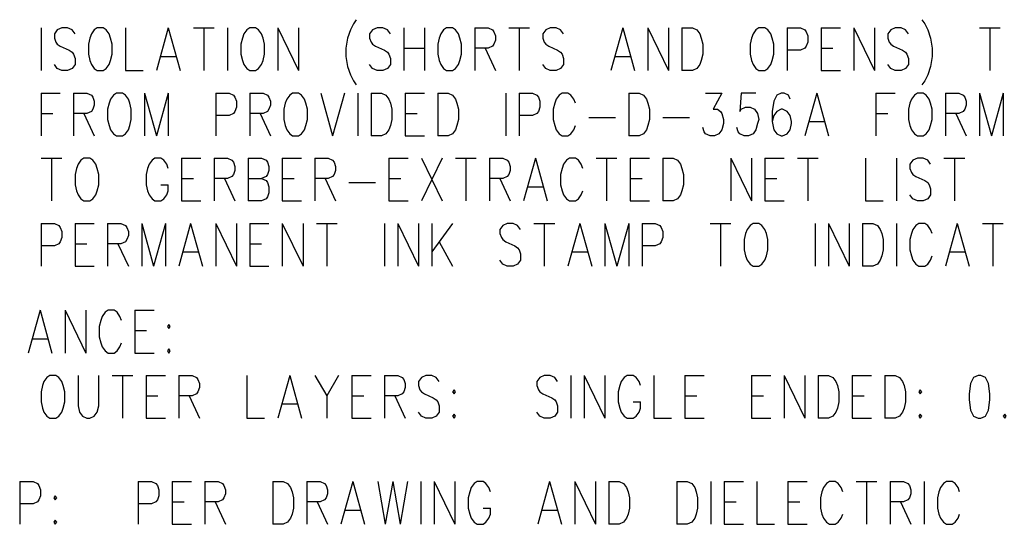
# Model space of a CAD drawing. Extents: x 0.9 to 16.1, y 0.6 to 10.4.
# Tile 14 of 31: x 2.2 to 4.2, y 6.9 to 8. Entities that reach past the tile are written whole.
import ezdxf

# ---------------------------------------------------------------- set-up
doc = ezdxf.new("R2010")
doc.units = 0
doc.layers.add('pho', color=1, linetype='CONTINUOUS')

msp = doc.modelspace()

# ---------------------------------------------------------------- linework, layer by layer
at = {"layer": 'pho', "color": 1}
for points in [[(2.85834, 7.95743), (2.85223, 7.94902), (2.84612, 7.93642), (2.84, 7.91961), (2.83695, 7.89859), (2.83695, 7.88178), (2.84, 7.86077), (2.84612, 7.84396), (2.85223, 7.83136), (2.85834, 7.82295)], [(4.02583, 7.95743), (4.03194, 7.94902), (4.03805, 7.93642), (4.04417, 7.91961), (4.04722, 7.89859), (4.04722, 7.88178), (4.04417, 7.86077), (4.03805, 7.84396), (4.03194, 7.83136), (4.02583, 7.82295)], [(2.20736, 7.94062), (2.20736, 7.85237)], [(2.27765, 7.92801), (2.27154, 7.93642), (2.26237, 7.94062), (2.25015, 7.94062), (2.24098, 7.93642), (2.23487, 7.92801), (2.23487, 7.91961), (2.23792, 7.9112), (2.24098, 7.907), (2.24709, 7.9028), (2.26543, 7.89439), (2.27154, 7.89019), (2.2746, 7.88599), (2.27765, 7.87758), (2.27765, 7.86498), (2.27154, 7.85657), (2.26237, 7.85237), (2.25015, 7.85237), (2.24098, 7.85657), (2.23487, 7.86498)], [(2.3235, 7.94062), (2.31739, 7.93642), (2.31127, 7.92801), (2.30822, 7.91961), (2.30516, 7.907), (2.30516, 7.88599), (2.30822, 7.87338), (2.31127, 7.86498), (2.31739, 7.85657), (2.3235, 7.85237), (2.33572, 7.85237), (2.34184, 7.85657), (2.34795, 7.86498), (2.351, 7.87338), (2.35406, 7.88599), (2.35406, 7.907), (2.351, 7.91961), (2.34795, 7.92801), (2.34184, 7.93642), (2.33572, 7.94062), (2.3235, 7.94062)], [(2.38157, 7.94062), (2.38157, 7.85237), (2.41824, 7.85237)], [(2.4702, 7.94062), (2.44575, 7.85237)], [(2.4702, 7.94062), (2.49465, 7.85237)], [(2.52215, 7.94062), (2.56494, 7.94062)], [(2.54355, 7.94062), (2.54355, 7.85237)], [(2.59245, 7.94062), (2.59245, 7.85237)], [(2.63829, 7.94062), (2.63218, 7.93642), (2.62607, 7.92801), (2.62301, 7.91961), (2.61995, 7.907), (2.61995, 7.88599), (2.62301, 7.87338), (2.62607, 7.86498), (2.63218, 7.85657), (2.63829, 7.85237), (2.65052, 7.85237), (2.65663, 7.85657), (2.66274, 7.86498), (2.6658, 7.87338), (2.66885, 7.88599), (2.66885, 7.907), (2.6658, 7.91961), (2.66274, 7.92801), (2.65663, 7.93642), (2.65052, 7.94062), (2.63829, 7.94062)], [(2.69636, 7.94062), (2.69636, 7.85237)], [(2.69636, 7.94062), (2.73915, 7.85237)], [(2.73915, 7.94062), (2.73915, 7.85237)], [(2.92864, 7.92801), (2.92252, 7.93642), (2.91335, 7.94062), (2.90113, 7.94062), (2.89196, 7.93642), (2.88585, 7.92801), (2.88585, 7.91961), (2.8889, 7.9112), (2.89196, 7.907), (2.89807, 7.9028), (2.91641, 7.89439), (2.92252, 7.89019), (2.92558, 7.88599), (2.92864, 7.87758), (2.92864, 7.86498), (2.92252, 7.85657), (2.91335, 7.85237), (2.90113, 7.85237), (2.89196, 7.85657), (2.88585, 7.86498)], [(2.95614, 7.94062), (2.95614, 7.85237)], [(2.99893, 7.94062), (2.99893, 7.85237)], [(3.04477, 7.94062), (3.03866, 7.93642), (3.03255, 7.92801), (3.02949, 7.91961), (3.02644, 7.907), (3.02644, 7.88599), (3.02949, 7.87338), (3.03255, 7.86498), (3.03866, 7.85657), (3.04477, 7.85237), (3.057, 7.85237), (3.06311, 7.85657), (3.06922, 7.86498), (3.07228, 7.87338), (3.07534, 7.88599), (3.07534, 7.907), (3.07228, 7.91961), (3.06922, 7.92801), (3.06311, 7.93642), (3.057, 7.94062), (3.04477, 7.94062)], [(3.10284, 7.94062), (3.10284, 7.85237)], [(3.10284, 7.94062), (3.13035, 7.94062), (3.13952, 7.93642), (3.14257, 7.93221), (3.14563, 7.92381), (3.14563, 7.9154), (3.14257, 7.907), (3.13952, 7.9028), (3.13035, 7.89859), (3.10284, 7.89859)], [(3.17314, 7.94062), (3.21592, 7.94062)], [(3.19453, 7.94062), (3.19453, 7.85237)], [(3.28622, 7.92801), (3.2801, 7.93642), (3.27094, 7.94062), (3.25871, 7.94062), (3.24954, 7.93642), (3.24343, 7.92801), (3.24343, 7.91961), (3.24649, 7.9112), (3.24954, 7.907), (3.25565, 7.9028), (3.27399, 7.89439), (3.2801, 7.89019), (3.28316, 7.88599), (3.28622, 7.87758), (3.28622, 7.86498), (3.2801, 7.85657), (3.27094, 7.85237), (3.25871, 7.85237), (3.24954, 7.85657), (3.24343, 7.86498)], [(3.40847, 7.94062), (3.38402, 7.85237)], [(3.40847, 7.94062), (3.43292, 7.85237)], [(3.46042, 7.94062), (3.46042, 7.85237)], [(3.46042, 7.94062), (3.50321, 7.85237)], [(3.50321, 7.94062), (3.50321, 7.85237)], [(3.53072, 7.94062), (3.53072, 7.85237)], [(3.53072, 7.94062), (3.55211, 7.94062), (3.56128, 7.93642), (3.56739, 7.92801), (3.57045, 7.91961), (3.5735, 7.907), (3.5735, 7.88599), (3.57045, 7.87338), (3.56739, 7.86498), (3.56128, 7.85657), (3.55211, 7.85237), (3.53072, 7.85237)], [(3.68964, 7.94062), (3.68353, 7.93642), (3.67742, 7.92801), (3.67436, 7.91961), (3.6713, 7.907), (3.6713, 7.88599), (3.67436, 7.87338), (3.67742, 7.86498), (3.68353, 7.85657), (3.68964, 7.85237), (3.70187, 7.85237), (3.70798, 7.85657), (3.71409, 7.86498), (3.71715, 7.87338), (3.7202, 7.88599), (3.7202, 7.907), (3.71715, 7.91961), (3.71409, 7.92801), (3.70798, 7.93642), (3.70187, 7.94062), (3.68964, 7.94062)], [(3.74771, 7.94062), (3.74771, 7.85237)], [(3.74771, 7.94062), (3.77522, 7.94062), (3.78439, 7.93642), (3.78744, 7.93221), (3.7905, 7.92381), (3.7905, 7.9112), (3.78744, 7.9028), (3.78439, 7.89859), (3.77522, 7.89439), (3.74771, 7.89439)], [(3.818, 7.94062), (3.818, 7.85237)], [(3.818, 7.94062), (3.85774, 7.94062)], [(3.88524, 7.94062), (3.88524, 7.85237)], [(3.88524, 7.94062), (3.92803, 7.85237)], [(3.92803, 7.94062), (3.92803, 7.85237)], [(3.99832, 7.92801), (3.99221, 7.93642), (3.98304, 7.94062), (3.97082, 7.94062), (3.96165, 7.93642), (3.95554, 7.92801), (3.95554, 7.91961), (3.95859, 7.9112), (3.96165, 7.907), (3.96776, 7.9028), (3.9861, 7.89439), (3.99221, 7.89019), (3.99527, 7.88599), (3.99832, 7.87758), (3.99832, 7.86498), (3.99221, 7.85657), (3.98304, 7.85237), (3.97082, 7.85237), (3.96165, 7.85657), (3.95554, 7.86498)], [(4.14502, 7.94062), (4.18781, 7.94062)], [(4.16642, 7.94062), (4.16642, 7.85237)], [(2.95614, 7.89859), (2.99893, 7.89859)], [(3.12424, 7.89859), (3.14563, 7.85237)], [(3.818, 7.89859), (3.84245, 7.89859)], [(2.45492, 7.88178), (2.48548, 7.88178)], [(3.39319, 7.88178), (3.42375, 7.88178)], [(3.818, 7.85237), (3.85774, 7.85237)], [(2.20736, 7.80614), (2.20736, 7.71789)], [(2.20736, 7.80614), (2.24709, 7.80614)], [(2.2746, 7.80614), (2.2746, 7.71789)], [(2.2746, 7.80614), (2.3021, 7.80614), (2.31127, 7.80194), (2.31433, 7.79774), (2.31739, 7.78933), (2.31739, 7.78093), (2.31433, 7.77252), (2.31127, 7.76832), (2.3021, 7.76412), (2.2746, 7.76412)], [(2.36323, 7.80614), (2.35712, 7.80194), (2.351, 7.79354), (2.34795, 7.78513), (2.34489, 7.77252), (2.34489, 7.75151), (2.34795, 7.73891), (2.351, 7.7305), (2.35712, 7.7221), (2.36323, 7.71789), (2.37545, 7.71789), (2.38157, 7.7221), (2.38768, 7.7305), (2.39074, 7.73891), (2.39379, 7.75151), (2.39379, 7.77252), (2.39074, 7.78513), (2.38768, 7.79354), (2.38157, 7.80194), (2.37545, 7.80614), (2.36323, 7.80614)], [(2.4213, 7.80614), (2.4213, 7.71789)], [(2.4213, 7.80614), (2.44575, 7.71789)], [(2.4702, 7.80614), (2.44575, 7.71789)], [(2.4702, 7.80614), (2.4702, 7.71789)], [(2.568, 7.80614), (2.568, 7.71789)], [(2.568, 7.80614), (2.5955, 7.80614), (2.60467, 7.80194), (2.60773, 7.79774), (2.61079, 7.78933), (2.61079, 7.77673), (2.60773, 7.76832), (2.60467, 7.76412), (2.5955, 7.75992), (2.568, 7.75992)], [(2.63829, 7.80614), (2.63829, 7.71789)], [(2.63829, 7.80614), (2.6658, 7.80614), (2.67497, 7.80194), (2.67802, 7.79774), (2.68108, 7.78933), (2.68108, 7.78093), (2.67802, 7.77252), (2.67497, 7.76832), (2.6658, 7.76412), (2.63829, 7.76412)], [(2.72692, 7.80614), (2.72081, 7.80194), (2.7147, 7.79354), (2.71164, 7.78513), (2.70859, 7.77252), (2.70859, 7.75151), (2.71164, 7.73891), (2.7147, 7.7305), (2.72081, 7.7221), (2.72692, 7.71789), (2.73915, 7.71789), (2.74526, 7.7221), (2.75137, 7.7305), (2.75443, 7.73891), (2.75749, 7.75151), (2.75749, 7.77252), (2.75443, 7.78513), (2.75137, 7.79354), (2.74526, 7.80194), (2.73915, 7.80614), (2.72692, 7.80614)], [(2.78499, 7.80614), (2.80944, 7.71789)], [(2.83389, 7.80614), (2.80944, 7.71789)], [(2.8614, 7.80614), (2.8614, 7.71789)], [(2.8889, 7.80614), (2.8889, 7.71789)], [(2.8889, 7.80614), (2.9103, 7.80614), (2.91947, 7.80194), (2.92558, 7.79354), (2.92864, 7.78513), (2.93169, 7.77252), (2.93169, 7.75151), (2.92864, 7.73891), (2.92558, 7.7305), (2.91947, 7.7221), (2.9103, 7.71789), (2.8889, 7.71789)], [(2.9592, 7.80614), (2.9592, 7.71789)], [(2.9592, 7.80614), (2.99893, 7.80614)], [(3.02644, 7.80614), (3.02644, 7.71789)], [(3.02644, 7.80614), (3.04783, 7.80614), (3.057, 7.80194), (3.06311, 7.79354), (3.06617, 7.78513), (3.06922, 7.77252), (3.06922, 7.75151), (3.06617, 7.73891), (3.06311, 7.7305), (3.057, 7.7221), (3.04783, 7.71789), (3.02644, 7.71789)], [(3.16702, 7.80614), (3.16702, 7.71789)], [(3.19453, 7.80614), (3.19453, 7.71789)], [(3.19453, 7.80614), (3.22204, 7.80614), (3.2312, 7.80194), (3.23426, 7.79774), (3.23732, 7.78933), (3.23732, 7.77673), (3.23426, 7.76832), (3.2312, 7.76412), (3.22204, 7.75992), (3.19453, 7.75992)], [(3.31067, 7.78513), (3.30761, 7.79354), (3.3015, 7.80194), (3.29539, 7.80614), (3.28316, 7.80614), (3.27705, 7.80194), (3.27094, 7.79354), (3.26788, 7.78513), (3.26482, 7.77252), (3.26482, 7.75151), (3.26788, 7.73891), (3.27094, 7.7305), (3.27705, 7.7221), (3.28316, 7.71789), (3.29539, 7.71789), (3.3015, 7.7221), (3.30761, 7.7305), (3.31067, 7.73891)], [(3.42069, 7.80614), (3.42069, 7.71789)], [(3.42069, 7.80614), (3.44209, 7.80614), (3.45125, 7.80194), (3.45737, 7.79354), (3.46042, 7.78513), (3.46348, 7.77252), (3.46348, 7.75151), (3.46042, 7.73891), (3.45737, 7.7305), (3.45125, 7.7221), (3.44209, 7.71789), (3.42069, 7.71789)], [(3.57962, 7.80614), (3.61324, 7.80614), (3.5949, 7.77252), (3.60407, 7.77252), (3.61018, 7.76832), (3.61324, 7.76412), (3.61629, 7.75151), (3.61629, 7.74311), (3.61324, 7.7305), (3.60712, 7.7221), (3.59795, 7.71789), (3.58879, 7.71789), (3.57962, 7.7221), (3.57656, 7.7263), (3.5735, 7.7347)], [(3.68353, 7.80614), (3.65297, 7.80614), (3.64991, 7.76832), (3.65297, 7.77252), (3.66214, 7.77673), (3.6713, 7.77673), (3.68047, 7.77252), (3.68659, 7.76412), (3.68964, 7.75151), (3.68659, 7.74311), (3.68353, 7.7305), (3.67742, 7.7221), (3.66825, 7.71789), (3.65908, 7.71789), (3.64991, 7.7221), (3.64685, 7.7263), (3.6438, 7.7347)], [(3.75382, 7.79354), (3.75077, 7.80194), (3.7416, 7.80614), (3.73549, 7.80614), (3.72632, 7.80194), (3.7202, 7.78933), (3.71715, 7.76832), (3.71715, 7.74731), (3.7202, 7.7305), (3.72632, 7.7221), (3.73549, 7.71789), (3.73854, 7.71789), (3.74771, 7.7221), (3.75382, 7.7305), (3.75688, 7.74311), (3.75688, 7.74731), (3.75382, 7.75992), (3.74771, 7.76832), (3.73854, 7.77252), (3.73549, 7.77252), (3.72632, 7.76832), (3.7202, 7.75992), (3.71715, 7.74731)], [(3.80884, 7.80614), (3.78439, 7.71789)], [(3.80884, 7.80614), (3.83329, 7.71789)], [(3.93109, 7.80614), (3.93109, 7.71789)], [(3.93109, 7.80614), (3.97082, 7.80614)], [(4.01666, 7.80614), (4.01055, 7.80194), (4.00444, 7.79354), (4.00138, 7.78513), (3.99832, 7.77252), (3.99832, 7.75151), (4.00138, 7.73891), (4.00444, 7.7305), (4.01055, 7.7221), (4.01666, 7.71789), (4.02889, 7.71789), (4.035, 7.7221), (4.04111, 7.7305), (4.04417, 7.73891), (4.04722, 7.75151), (4.04722, 7.77252), (4.04417, 7.78513), (4.04111, 7.79354), (4.035, 7.80194), (4.02889, 7.80614), (4.01666, 7.80614)], [(4.07473, 7.80614), (4.07473, 7.71789)], [(4.07473, 7.80614), (4.10224, 7.80614), (4.1114, 7.80194), (4.11446, 7.79774), (4.11752, 7.78933), (4.11752, 7.78093), (4.11446, 7.77252), (4.1114, 7.76832), (4.10224, 7.76412), (4.07473, 7.76412)], [(4.14502, 7.80614), (4.14502, 7.71789)], [(4.14502, 7.80614), (4.16947, 7.71789)], [(4.19392, 7.80614), (4.16947, 7.71789)], [(4.19392, 7.80614), (4.19392, 7.71789)], [(2.20736, 7.76412), (2.23181, 7.76412)], [(2.29599, 7.76412), (2.31739, 7.71789)], [(2.65969, 7.76412), (2.68108, 7.71789)], [(2.9592, 7.76412), (2.98365, 7.76412)], [(3.33817, 7.75571), (3.39319, 7.75571)], [(3.49099, 7.75571), (3.546, 7.75571)], [(3.79355, 7.74731), (3.82412, 7.74731)], [(3.93109, 7.76412), (3.95554, 7.76412)], [(4.09612, 7.76412), (4.11752, 7.71789)], [(2.9592, 7.71789), (2.99893, 7.71789)], [(2.20736, 7.67167), (2.25015, 7.67167)], [(2.22875, 7.67167), (2.22875, 7.58342)], [(2.29599, 7.67167), (2.28988, 7.66747), (2.28377, 7.65906), (2.28071, 7.65066), (2.27765, 7.63805), (2.27765, 7.61704), (2.28071, 7.60443), (2.28377, 7.59603), (2.28988, 7.58762), (2.29599, 7.58342), (2.30822, 7.58342), (2.31433, 7.58762), (2.32044, 7.59603), (2.3235, 7.60443), (2.32655, 7.61704), (2.32655, 7.63805), (2.3235, 7.65066), (2.32044, 7.65906), (2.31433, 7.66747), (2.30822, 7.67167), (2.29599, 7.67167)], [(2.4702, 7.65066), (2.46714, 7.65906), (2.46103, 7.66747), (2.45492, 7.67167), (2.44269, 7.67167), (2.43658, 7.66747), (2.43047, 7.65906), (2.42741, 7.65066), (2.42435, 7.63805), (2.42435, 7.61704), (2.42741, 7.60443), (2.43047, 7.59603), (2.43658, 7.58762), (2.44269, 7.58342), (2.45492, 7.58342), (2.46103, 7.58762), (2.46714, 7.59603), (2.4702, 7.60443), (2.4702, 7.61704)], [(2.4977, 7.67167), (2.4977, 7.58342)], [(2.4977, 7.67167), (2.53744, 7.67167)], [(2.56494, 7.67167), (2.56494, 7.58342)], [(2.56494, 7.67167), (2.59245, 7.67167), (2.60162, 7.66747), (2.60467, 7.66326), (2.60773, 7.65486), (2.60773, 7.64645), (2.60467, 7.63805), (2.60162, 7.63385), (2.59245, 7.62964), (2.56494, 7.62964)], [(2.63524, 7.67167), (2.63524, 7.58342)], [(2.63524, 7.67167), (2.66274, 7.67167), (2.67191, 7.66747), (2.67497, 7.66326), (2.67802, 7.65486), (2.67802, 7.64645), (2.67497, 7.63805), (2.67191, 7.63385), (2.66274, 7.62964)], [(2.70553, 7.67167), (2.70553, 7.58342)], [(2.70553, 7.67167), (2.74526, 7.67167)], [(2.77277, 7.67167), (2.77277, 7.58342)], [(2.77277, 7.67167), (2.80027, 7.67167), (2.80944, 7.66747), (2.8125, 7.66326), (2.81555, 7.65486), (2.81555, 7.64645), (2.8125, 7.63805), (2.80944, 7.63385), (2.80027, 7.62964), (2.77277, 7.62964)], [(2.92558, 7.67167), (2.92558, 7.58342)], [(2.92558, 7.67167), (2.96531, 7.67167)], [(2.99282, 7.67167), (3.0356, 7.58342)], [(3.0356, 7.67167), (2.99282, 7.58342)], [(3.06311, 7.67167), (3.1059, 7.67167)], [(3.0845, 7.67167), (3.0845, 7.58342)], [(3.1334, 7.67167), (3.1334, 7.58342)], [(3.1334, 7.67167), (3.16091, 7.67167), (3.17008, 7.66747), (3.17314, 7.66326), (3.17619, 7.65486), (3.17619, 7.64645), (3.17314, 7.63805), (3.17008, 7.63385), (3.16091, 7.62964), (3.1334, 7.62964)], [(3.22815, 7.67167), (3.2037, 7.58342)], [(3.22815, 7.67167), (3.2526, 7.58342)], [(3.32595, 7.65066), (3.32289, 7.65906), (3.31678, 7.66747), (3.31067, 7.67167), (3.29844, 7.67167), (3.29233, 7.66747), (3.28622, 7.65906), (3.28316, 7.65066), (3.2801, 7.63805), (3.2801, 7.61704), (3.28316, 7.60443), (3.28622, 7.59603), (3.29233, 7.58762), (3.29844, 7.58342), (3.31067, 7.58342), (3.31678, 7.58762), (3.32289, 7.59603), (3.32595, 7.60443)], [(3.35345, 7.67167), (3.39624, 7.67167)], [(3.37485, 7.67167), (3.37485, 7.58342)], [(3.42375, 7.67167), (3.42375, 7.58342)], [(3.42375, 7.67167), (3.46348, 7.67167)], [(3.49099, 7.67167), (3.49099, 7.58342)], [(3.49099, 7.67167), (3.51238, 7.67167), (3.52155, 7.66747), (3.52766, 7.65906), (3.53072, 7.65066), (3.53377, 7.63805), (3.53377, 7.61704), (3.53072, 7.60443), (3.52766, 7.59603), (3.52155, 7.58762), (3.51238, 7.58342), (3.49099, 7.58342)], [(3.63157, 7.67167), (3.63157, 7.58342)], [(3.63157, 7.67167), (3.67436, 7.58342)], [(3.67436, 7.67167), (3.67436, 7.58342)], [(3.70187, 7.67167), (3.70187, 7.58342)], [(3.70187, 7.67167), (3.7416, 7.67167)], [(3.7691, 7.67167), (3.81189, 7.67167)], [(3.7905, 7.67167), (3.7905, 7.58342)], [(3.90969, 7.67167), (3.90969, 7.58342), (3.94637, 7.58342)], [(3.97387, 7.67167), (3.97387, 7.58342)], [(4.04417, 7.65906), (4.03805, 7.66747), (4.02889, 7.67167), (4.01666, 7.67167), (4.00749, 7.66747), (4.00138, 7.65906), (4.00138, 7.65066), (4.00444, 7.64225), (4.00749, 7.63805), (4.0136, 7.63385), (4.03194, 7.62544), (4.03805, 7.62124), (4.04111, 7.61704), (4.04417, 7.60863), (4.04417, 7.59603), (4.03805, 7.58762), (4.02889, 7.58342), (4.01666, 7.58342), (4.00749, 7.58762), (4.00138, 7.59603)], [(4.07167, 7.67167), (4.11446, 7.67167)], [(4.09307, 7.67167), (4.09307, 7.58342)], [(2.4977, 7.62964), (2.52215, 7.62964)], [(2.58634, 7.62964), (2.60773, 7.58342)], [(2.63524, 7.62964), (2.66274, 7.62964), (2.67191, 7.62544), (2.67497, 7.62124), (2.67802, 7.61283), (2.67802, 7.60023), (2.67497, 7.59182), (2.67191, 7.58762), (2.66274, 7.58342), (2.63524, 7.58342)], [(2.70553, 7.62964), (2.72998, 7.62964)], [(2.79416, 7.62964), (2.81555, 7.58342)], [(2.92558, 7.62964), (2.95003, 7.62964)], [(3.1548, 7.62964), (3.17619, 7.58342)], [(3.42375, 7.62964), (3.4482, 7.62964)], [(3.70187, 7.62964), (3.72632, 7.62964)], [(2.45492, 7.61704), (2.4702, 7.61704)], [(2.84306, 7.62124), (2.89807, 7.62124)], [(3.21287, 7.61283), (3.24343, 7.61283)], [(2.4977, 7.58342), (2.53744, 7.58342)], [(2.70553, 7.58342), (2.74526, 7.58342)], [(2.92558, 7.58342), (2.96531, 7.58342)], [(3.42375, 7.58342), (3.46348, 7.58342)], [(3.70187, 7.58342), (3.7416, 7.58342)], [(2.20736, 7.53719), (2.20736, 7.44894)], [(2.20736, 7.53719), (2.23487, 7.53719), (2.24404, 7.53299), (2.24709, 7.52879), (2.25015, 7.52038), (2.25015, 7.50778), (2.24709, 7.49937), (2.24404, 7.49517), (2.23487, 7.49097), (2.20736, 7.49097)], [(2.27765, 7.53719), (2.27765, 7.44894)], [(2.27765, 7.53719), (2.31739, 7.53719)], [(2.34489, 7.53719), (2.34489, 7.44894)], [(2.34489, 7.53719), (2.3724, 7.53719), (2.38157, 7.53299), (2.38462, 7.52879), (2.38768, 7.52038), (2.38768, 7.51198), (2.38462, 7.50357), (2.38157, 7.49937), (2.3724, 7.49517), (2.34489, 7.49517)], [(2.41519, 7.53719), (2.41519, 7.44894)], [(2.41519, 7.53719), (2.43964, 7.44894)], [(2.46409, 7.53719), (2.43964, 7.44894)], [(2.46409, 7.53719), (2.46409, 7.44894)], [(2.51604, 7.53719), (2.49159, 7.44894)], [(2.51604, 7.53719), (2.54049, 7.44894)], [(2.568, 7.53719), (2.568, 7.44894)], [(2.568, 7.53719), (2.61079, 7.44894)], [(2.61079, 7.53719), (2.61079, 7.44894)], [(2.63829, 7.53719), (2.63829, 7.44894)], [(2.63829, 7.53719), (2.67802, 7.53719)], [(2.70553, 7.53719), (2.70553, 7.44894)], [(2.70553, 7.53719), (2.74832, 7.44894)], [(2.74832, 7.53719), (2.74832, 7.44894)], [(2.77582, 7.53719), (2.81861, 7.53719)], [(2.79722, 7.53719), (2.79722, 7.44894)], [(2.91641, 7.53719), (2.91641, 7.44894)], [(2.94392, 7.53719), (2.94392, 7.44894)], [(2.94392, 7.53719), (2.9867, 7.44894)], [(2.9867, 7.53719), (2.9867, 7.44894)], [(3.01421, 7.53719), (3.01421, 7.44894)], [(3.057, 7.53719), (3.01421, 7.47836)], [(3.19759, 7.52459), (3.19147, 7.53299), (3.1823, 7.53719), (3.17008, 7.53719), (3.16091, 7.53299), (3.1548, 7.52459), (3.1548, 7.51618), (3.15785, 7.50778), (3.16091, 7.50357), (3.16702, 7.49937), (3.18536, 7.49097), (3.19147, 7.48676), (3.19453, 7.48256), (3.19759, 7.47416), (3.19759, 7.46155), (3.19147, 7.45315), (3.1823, 7.44894), (3.17008, 7.44894), (3.16091, 7.45315), (3.1548, 7.46155)], [(3.22509, 7.53719), (3.26788, 7.53719)], [(3.24649, 7.53719), (3.24649, 7.44894)], [(3.31984, 7.53719), (3.29539, 7.44894)], [(3.31984, 7.53719), (3.34429, 7.44894)], [(3.37179, 7.53719), (3.37179, 7.44894)], [(3.37179, 7.53719), (3.39624, 7.44894)], [(3.42069, 7.53719), (3.39624, 7.44894)], [(3.42069, 7.53719), (3.42069, 7.44894)], [(3.4482, 7.53719), (3.4482, 7.44894)], [(3.4482, 7.53719), (3.4757, 7.53719), (3.48487, 7.53299), (3.48793, 7.52879), (3.49099, 7.52038), (3.49099, 7.50778), (3.48793, 7.49937), (3.48487, 7.49517), (3.4757, 7.49097), (3.4482, 7.49097)], [(3.58879, 7.53719), (3.63157, 7.53719)], [(3.61018, 7.53719), (3.61018, 7.44894)], [(3.67742, 7.53719), (3.6713, 7.53299), (3.66519, 7.52459), (3.66214, 7.51618), (3.65908, 7.50357), (3.65908, 7.48256), (3.66214, 7.46996), (3.66519, 7.46155), (3.6713, 7.45315), (3.67742, 7.44894), (3.68964, 7.44894), (3.69575, 7.45315), (3.70187, 7.46155), (3.70492, 7.46996), (3.70798, 7.48256), (3.70798, 7.50357), (3.70492, 7.51618), (3.70187, 7.52459), (3.69575, 7.53299), (3.68964, 7.53719), (3.67742, 7.53719)], [(3.80578, 7.53719), (3.80578, 7.44894)], [(3.83329, 7.53719), (3.83329, 7.44894)], [(3.83329, 7.53719), (3.87607, 7.44894)], [(3.87607, 7.53719), (3.87607, 7.44894)], [(3.90358, 7.53719), (3.90358, 7.44894)], [(3.90358, 7.53719), (3.92497, 7.53719), (3.93414, 7.53299), (3.94025, 7.52459), (3.94331, 7.51618), (3.94637, 7.50357), (3.94637, 7.48256), (3.94331, 7.46996), (3.94025, 7.46155), (3.93414, 7.45315), (3.92497, 7.44894), (3.90358, 7.44894)], [(3.97387, 7.53719), (3.97387, 7.44894)], [(4.04722, 7.51618), (4.04417, 7.52459), (4.03805, 7.53299), (4.03194, 7.53719), (4.01972, 7.53719), (4.0136, 7.53299), (4.00749, 7.52459), (4.00444, 7.51618), (4.00138, 7.50357), (4.00138, 7.48256), (4.00444, 7.46996), (4.00749, 7.46155), (4.0136, 7.45315), (4.01972, 7.44894), (4.03194, 7.44894), (4.03805, 7.45315), (4.04417, 7.46155), (4.04722, 7.46996)], [(4.09918, 7.53719), (4.07473, 7.44894)], [(4.09918, 7.53719), (4.12363, 7.44894)], [(4.15114, 7.53719), (4.19392, 7.53719)], [(4.17253, 7.53719), (4.17253, 7.44894)], [(2.27765, 7.49517), (2.3021, 7.49517)], [(2.36629, 7.49517), (2.38768, 7.44894)], [(2.63829, 7.49517), (2.66274, 7.49517)], [(3.02949, 7.49937), (3.057, 7.44894)], [(2.50076, 7.47836), (2.53132, 7.47836)], [(3.30455, 7.47836), (3.33512, 7.47836)], [(4.0839, 7.47836), (4.11446, 7.47836)], [(2.27765, 7.44894), (2.31739, 7.44894)], [(2.63829, 7.44894), (2.67802, 7.44894)], [(2.20532, 7.35789), (2.18087, 7.26964)], [(2.20532, 7.35789), (2.22977, 7.26964)], [(2.25728, 7.35789), (2.25728, 7.26964)], [(2.25728, 7.35789), (2.30007, 7.26964)], [(2.30007, 7.35789), (2.30007, 7.26964)], [(2.37342, 7.33688), (2.37036, 7.34529), (2.36425, 7.35369), (2.35814, 7.35789), (2.34591, 7.35789), (2.3398, 7.35369), (2.33369, 7.34529), (2.33063, 7.33688), (2.32757, 7.32427), (2.32757, 7.30326), (2.33063, 7.29066), (2.33369, 7.28225), (2.3398, 7.27385), (2.34591, 7.26964), (2.35814, 7.26964), (2.36425, 7.27385), (2.37036, 7.28225), (2.37342, 7.29066)], [(2.40092, 7.35789), (2.40092, 7.26964)], [(2.40092, 7.35789), (2.44065, 7.35789)], [(2.47122, 7.32848), (2.46816, 7.32427), (2.47122, 7.32007), (2.47427, 7.32427), (2.47122, 7.32848)], [(2.19004, 7.29906), (2.2206, 7.29906)], [(2.40092, 7.31587), (2.42537, 7.31587)], [(2.47122, 7.27805), (2.46816, 7.27385), (2.47122, 7.26964), (2.47427, 7.27385), (2.47122, 7.27805)], [(2.40092, 7.26964), (2.44065, 7.26964)], [(2.2257, 7.22342), (2.21959, 7.21922), (2.21347, 7.21081), (2.21042, 7.20241), (2.20736, 7.1898), (2.20736, 7.16879), (2.21042, 7.15618), (2.21347, 7.14778), (2.21959, 7.13937), (2.2257, 7.13517), (2.23792, 7.13517), (2.24404, 7.13937), (2.25015, 7.14778), (2.2532, 7.15618), (2.25626, 7.16879), (2.25626, 7.1898), (2.2532, 7.20241), (2.25015, 7.21081), (2.24404, 7.21922), (2.23792, 7.22342), (2.2257, 7.22342)], [(2.28377, 7.22342), (2.28377, 7.16038), (2.28682, 7.14778), (2.29294, 7.13937), (2.3021, 7.13517), (2.30822, 7.13517), (2.31739, 7.13937), (2.3235, 7.14778), (2.32655, 7.16038), (2.32655, 7.22342)], [(2.35406, 7.22342), (2.39685, 7.22342)], [(2.37545, 7.22342), (2.37545, 7.13517)], [(2.42435, 7.22342), (2.42435, 7.13517)], [(2.42435, 7.22342), (2.46409, 7.22342)], [(2.49159, 7.22342), (2.49159, 7.13517)], [(2.49159, 7.22342), (2.5191, 7.22342), (2.52827, 7.21922), (2.53132, 7.21501), (2.53438, 7.20661), (2.53438, 7.1982), (2.53132, 7.1898), (2.52827, 7.1856), (2.5191, 7.18139), (2.49159, 7.18139)], [(2.63218, 7.22342), (2.63218, 7.13517), (2.66885, 7.13517)], [(2.72081, 7.22342), (2.69636, 7.13517)], [(2.72081, 7.22342), (2.74526, 7.13517)], [(2.77277, 7.22342), (2.79722, 7.18139), (2.79722, 7.13517)], [(2.82167, 7.22342), (2.79722, 7.18139)], [(2.84917, 7.22342), (2.84917, 7.13517)], [(2.84917, 7.22342), (2.8889, 7.22342)], [(2.91641, 7.22342), (2.91641, 7.13517)], [(2.91641, 7.22342), (2.94392, 7.22342), (2.95309, 7.21922), (2.95614, 7.21501), (2.9592, 7.20661), (2.9592, 7.1982), (2.95614, 7.1898), (2.95309, 7.1856), (2.94392, 7.18139), (2.91641, 7.18139)], [(3.02949, 7.21081), (3.02338, 7.21922), (3.01421, 7.22342), (3.00199, 7.22342), (2.99282, 7.21922), (2.9867, 7.21081), (2.9867, 7.20241), (2.98976, 7.194), (2.99282, 7.1898), (2.99893, 7.1856), (3.01727, 7.17719), (3.02338, 7.17299), (3.02644, 7.16879), (3.02949, 7.16038), (3.02949, 7.14778), (3.02338, 7.13937), (3.01421, 7.13517), (3.00199, 7.13517), (2.99282, 7.13937), (2.9867, 7.14778)], [(3.27399, 7.21081), (3.26788, 7.21922), (3.25871, 7.22342), (3.24649, 7.22342), (3.23732, 7.21922), (3.2312, 7.21081), (3.2312, 7.20241), (3.23426, 7.194), (3.23732, 7.1898), (3.24343, 7.1856), (3.26177, 7.17719), (3.26788, 7.17299), (3.27094, 7.16879), (3.27399, 7.16038), (3.27399, 7.14778), (3.26788, 7.13937), (3.25871, 7.13517), (3.24649, 7.13517), (3.23732, 7.13937), (3.2312, 7.14778)], [(3.3015, 7.22342), (3.3015, 7.13517)], [(3.329, 7.22342), (3.329, 7.13517)], [(3.329, 7.22342), (3.37179, 7.13517)], [(3.37179, 7.22342), (3.37179, 7.13517)], [(3.44514, 7.20241), (3.44209, 7.21081), (3.43597, 7.21922), (3.42986, 7.22342), (3.41764, 7.22342), (3.41152, 7.21922), (3.40541, 7.21081), (3.40235, 7.20241), (3.3993, 7.1898), (3.3993, 7.16879), (3.40235, 7.15618), (3.40541, 7.14778), (3.41152, 7.13937), (3.41764, 7.13517), (3.42986, 7.13517), (3.43597, 7.13937), (3.44209, 7.14778), (3.44514, 7.15618), (3.44514, 7.16879)], [(3.47265, 7.22342), (3.47265, 7.13517), (3.50932, 7.13517)], [(3.53683, 7.22342), (3.53683, 7.13517)], [(3.53683, 7.22342), (3.57656, 7.22342)], [(3.67436, 7.22342), (3.67436, 7.13517)], [(3.67436, 7.22342), (3.71409, 7.22342)], [(3.7416, 7.22342), (3.7416, 7.13517)], [(3.7416, 7.22342), (3.78439, 7.13517)], [(3.78439, 7.22342), (3.78439, 7.13517)], [(3.81189, 7.22342), (3.81189, 7.13517)], [(3.81189, 7.22342), (3.83329, 7.22342), (3.84245, 7.21922), (3.84857, 7.21081), (3.85162, 7.20241), (3.85468, 7.1898), (3.85468, 7.16879), (3.85162, 7.15618), (3.84857, 7.14778), (3.84245, 7.13937), (3.83329, 7.13517), (3.81189, 7.13517)], [(3.88219, 7.22342), (3.88219, 7.13517)], [(3.88219, 7.22342), (3.92192, 7.22342)], [(3.94942, 7.22342), (3.94942, 7.13517)], [(3.94942, 7.22342), (3.97082, 7.22342), (3.97999, 7.21922), (3.9861, 7.21081), (3.98915, 7.20241), (3.99221, 7.1898), (3.99221, 7.16879), (3.98915, 7.15618), (3.9861, 7.14778), (3.97999, 7.13937), (3.97082, 7.13517), (3.94942, 7.13517)], [(4.14197, 7.22342), (4.1328, 7.21922), (4.12669, 7.20661), (4.12363, 7.1856), (4.12363, 7.17299), (4.12669, 7.15198), (4.1328, 7.13937), (4.14197, 7.13517), (4.14808, 7.13517), (4.15725, 7.13937), (4.16336, 7.15198), (4.16642, 7.17299), (4.16642, 7.1856), (4.16336, 7.20661), (4.15725, 7.21922), (4.14808, 7.22342), (4.14197, 7.22342)], [(2.42435, 7.18139), (2.4488, 7.18139)], [(2.51299, 7.18139), (2.53438, 7.13517)], [(2.84917, 7.18139), (2.87362, 7.18139)], [(2.9378, 7.18139), (2.9592, 7.13517)], [(3.06005, 7.194), (3.057, 7.1898), (3.06005, 7.1856), (3.06311, 7.1898), (3.06005, 7.194)], [(3.53683, 7.18139), (3.56128, 7.18139)], [(3.67436, 7.18139), (3.69881, 7.18139)], [(3.88219, 7.18139), (3.90664, 7.18139)], [(4.02277, 7.194), (4.01972, 7.1898), (4.02277, 7.1856), (4.02583, 7.1898), (4.02277, 7.194)], [(2.70553, 7.16458), (2.73609, 7.16458)], [(3.42986, 7.16879), (3.44514, 7.16879)], [(3.06005, 7.14357), (3.057, 7.13937), (3.06005, 7.13517), (3.06311, 7.13937), (3.06005, 7.14357)], [(4.02277, 7.14357), (4.01972, 7.13937), (4.02277, 7.13517), (4.02583, 7.13937), (4.02277, 7.14357)], [(4.19698, 7.14357), (4.19392, 7.13937), (4.19698, 7.13517), (4.20004, 7.13937), (4.19698, 7.14357)], [(2.42435, 7.13517), (2.46409, 7.13517)], [(2.84917, 7.13517), (2.8889, 7.13517)], [(3.53683, 7.13517), (3.57656, 7.13517)], [(3.67436, 7.13517), (3.71409, 7.13517)], [(3.88219, 7.13517), (3.92192, 7.13517)], [(2.16333, 7.0045), (2.16333, 6.91625)], [(2.16333, 7.0045), (2.19084, 7.0045), (2.20001, 7.00029), (2.20307, 6.99609), (2.20612, 6.98769), (2.20612, 6.97508), (2.20307, 6.96667), (2.20001, 6.96247), (2.19084, 6.95827), (2.16333, 6.95827)], [(2.40783, 7.0045), (2.40783, 6.91625)], [(2.40783, 7.0045), (2.43534, 7.0045), (2.44451, 7.00029), (2.44757, 6.99609), (2.45062, 6.98769), (2.45062, 6.97508), (2.44757, 6.96667), (2.44451, 6.96247), (2.43534, 6.95827), (2.40783, 6.95827)], [(2.47813, 7.0045), (2.47813, 6.91625)], [(2.47813, 7.0045), (2.51786, 7.0045)], [(2.54537, 7.0045), (2.54537, 6.91625)], [(2.54537, 7.0045), (2.57287, 7.0045), (2.58204, 7.00029), (2.5851, 6.99609), (2.58815, 6.98769), (2.58815, 6.97928), (2.5851, 6.97088), (2.58204, 6.96667), (2.57287, 6.96247), (2.54537, 6.96247)], [(2.68595, 7.0045), (2.68595, 6.91625)], [(2.68595, 7.0045), (2.70735, 7.0045), (2.71652, 7.00029), (2.72263, 6.99189), (2.72568, 6.98348), (2.72874, 6.97088), (2.72874, 6.94986), (2.72568, 6.93726), (2.72263, 6.92885), (2.71652, 6.92045), (2.70735, 6.91625), (2.68595, 6.91625)], [(2.75625, 7.0045), (2.75625, 6.91625)], [(2.75625, 7.0045), (2.78375, 7.0045), (2.79292, 7.00029), (2.79598, 6.99609), (2.79903, 6.98769), (2.79903, 6.97928), (2.79598, 6.97088), (2.79292, 6.96667), (2.78375, 6.96247), (2.75625, 6.96247)], [(2.85099, 7.0045), (2.82654, 6.91625)], [(2.85099, 7.0045), (2.87544, 6.91625)], [(2.90295, 7.0045), (2.91823, 6.91625)], [(2.93351, 7.0045), (2.91823, 6.91625)], [(2.93351, 7.0045), (2.94879, 6.91625)], [(2.96407, 7.0045), (2.94879, 6.91625)], [(2.99158, 7.0045), (2.99158, 6.91625)], [(3.01908, 7.0045), (3.01908, 6.91625)], [(3.01908, 7.0045), (3.06187, 6.91625)], [(3.06187, 7.0045), (3.06187, 6.91625)], [(3.13522, 6.98348), (3.13217, 6.99189), (3.12605, 7.00029), (3.11994, 7.0045), (3.10772, 7.0045), (3.1016, 7.00029), (3.09549, 6.99189), (3.09243, 6.98348), (3.08938, 6.97088), (3.08938, 6.94986), (3.09243, 6.93726), (3.09549, 6.92885), (3.1016, 6.92045), (3.10772, 6.91625), (3.11994, 6.91625), (3.12605, 6.92045), (3.13217, 6.92885), (3.13522, 6.93726), (3.13522, 6.94986)], [(3.25747, 7.0045), (3.23302, 6.91625)], [(3.25747, 7.0045), (3.28192, 6.91625)], [(3.30943, 7.0045), (3.30943, 6.91625)], [(3.30943, 7.0045), (3.35222, 6.91625)], [(3.35222, 7.0045), (3.35222, 6.91625)], [(3.37972, 7.0045), (3.37972, 6.91625)], [(3.37972, 7.0045), (3.40112, 7.0045), (3.41028, 7.00029), (3.4164, 6.99189), (3.41945, 6.98348), (3.42251, 6.97088), (3.42251, 6.94986), (3.41945, 6.93726), (3.4164, 6.92885), (3.41028, 6.92045), (3.40112, 6.91625), (3.37972, 6.91625)], [(3.52031, 7.0045), (3.52031, 6.91625)], [(3.52031, 7.0045), (3.5417, 7.0045), (3.55087, 7.00029), (3.55698, 6.99189), (3.56004, 6.98348), (3.5631, 6.97088), (3.5631, 6.94986), (3.56004, 6.93726), (3.55698, 6.92885), (3.55087, 6.92045), (3.5417, 6.91625), (3.52031, 6.91625)], [(3.5906, 7.0045), (3.5906, 6.91625)], [(3.61811, 7.0045), (3.61811, 6.91625)], [(3.61811, 7.0045), (3.65784, 7.0045)], [(3.68535, 7.0045), (3.68535, 6.91625), (3.72202, 6.91625)], [(3.74953, 7.0045), (3.74953, 6.91625)], [(3.74953, 7.0045), (3.78926, 7.0045)], [(3.86261, 6.98348), (3.85955, 6.99189), (3.85344, 7.00029), (3.84733, 7.0045), (3.8351, 7.0045), (3.82899, 7.00029), (3.82288, 6.99189), (3.81982, 6.98348), (3.81677, 6.97088), (3.81677, 6.94986), (3.81982, 6.93726), (3.82288, 6.92885), (3.82899, 6.92045), (3.8351, 6.91625), (3.84733, 6.91625), (3.85344, 6.92045), (3.85955, 6.92885), (3.86261, 6.93726)], [(3.89012, 7.0045), (3.9329, 7.0045)], [(3.91151, 7.0045), (3.91151, 6.91625)], [(3.96041, 7.0045), (3.96041, 6.91625)], [(3.96041, 7.0045), (3.98792, 7.0045), (3.99708, 7.00029), (4.00014, 6.99609), (4.0032, 6.98769), (4.0032, 6.97928), (4.00014, 6.97088), (3.99708, 6.96667), (3.98792, 6.96247), (3.96041, 6.96247)], [(4.0307, 7.0045), (4.0307, 6.91625)], [(4.10405, 6.98348), (4.101, 6.99189), (4.09488, 7.00029), (4.08877, 7.0045), (4.07655, 7.0045), (4.07043, 7.00029), (4.06432, 6.99189), (4.06127, 6.98348), (4.05821, 6.97088), (4.05821, 6.94986), (4.06127, 6.93726), (4.06432, 6.92885), (4.07043, 6.92045), (4.07655, 6.91625), (4.08877, 6.91625), (4.09488, 6.92045), (4.101, 6.92885), (4.10405, 6.93726)], [(2.23668, 6.97508), (2.23363, 6.97088), (2.23668, 6.96667), (2.23974, 6.97088), (2.23668, 6.97508)], [(2.47813, 6.96247), (2.50258, 6.96247)], [(2.56676, 6.96247), (2.58815, 6.91625)], [(2.77764, 6.96247), (2.79903, 6.91625)], [(3.61811, 6.96247), (3.64256, 6.96247)], [(3.74953, 6.96247), (3.77398, 6.96247)], [(3.9818, 6.96247), (4.0032, 6.91625)], [(2.83571, 6.94566), (2.86627, 6.94566)], [(3.11994, 6.94986), (3.13522, 6.94986)], [(3.24219, 6.94566), (3.27275, 6.94566)], [(2.23668, 6.92465), (2.23363, 6.92045), (2.23668, 6.91625), (2.23974, 6.92045), (2.23668, 6.92465)], [(2.47813, 6.91625), (2.51786, 6.91625)], [(3.61811, 6.91625), (3.65784, 6.91625)], [(3.74953, 6.91625), (3.78926, 6.91625)]]:
    msp.add_lwpolyline(points, dxfattribs=at)

doc.saveas('drawing.dxf')
